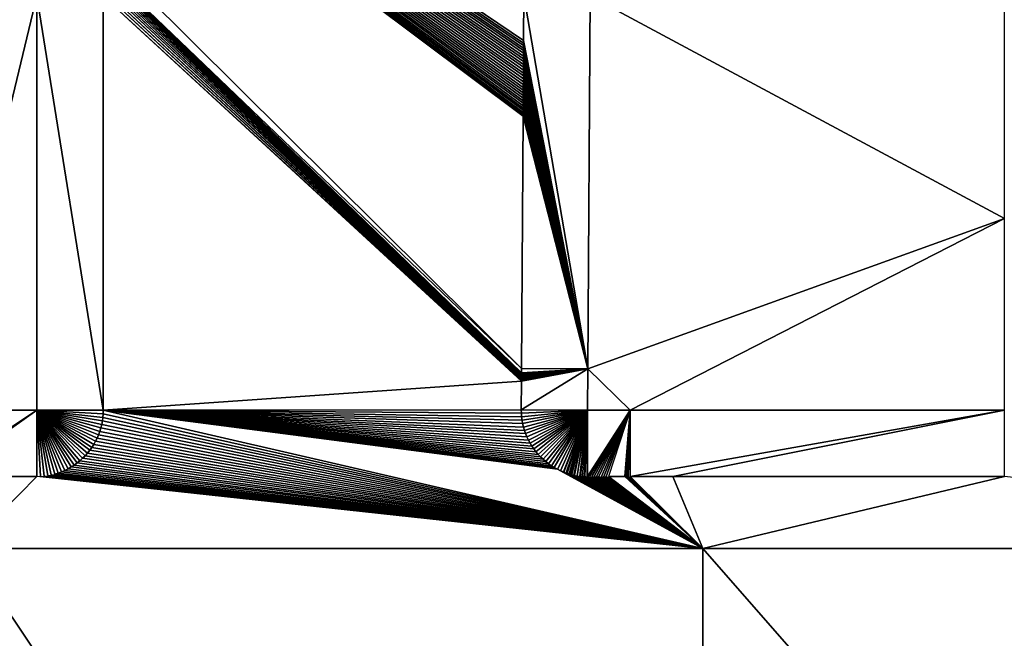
# Model space of a CAD drawing. Header units: metres. Extents: x 30502737 to 30502849, y 6949285 to 6949334.
# Tile 5 of 256: x 30502748.81 to 30502755.93, y 6949298.76 to 6949303.24. Entities that reach past the tile are written whole.
import ezdxf

# ---------------------------------------------------------------- set-up
doc = ezdxf.new("R2010")
doc.units = ezdxf.units.M
doc.layers.add('162400', color=1, linetype='Continuous', lineweight=0)

msp = doc.modelspace()

# ---------------------------------------------------------------- linework, layer by layer
at = {"layer": '162400', "linetype": 'ByBlock', "lineweight": -2}
for points in [[(30502759.4421, 6949301.0296, 77.38), (30502752.5442, 6949309.8079, 77.38), (30502749.4139, 6949311.7051, 77.38)], [(30502759.4407, 6949300.796, 77.38), (30502759.4421, 6949301.0296, 77.38), (30502749.4139, 6949311.7051, 77.38)], [(30502759.4407, 6949300.796, 77.38), (30502749.4139, 6949311.7051, 77.38), (30502756.2997, 6949303.7194, 77.38)], [(30502759.4421, 6949301.0296, 77.38), (30502752.5508, 6949309.8001, 77.38), (30502752.5442, 6949309.8079, 77.38)], [(30502759.4421, 6949301.0297, 77.38), (30502752.5605, 6949309.7887, 77.38), (30502752.5508, 6949309.8001, 77.38)], [(30502759.4421, 6949301.0296, 77.38), (30502759.4421, 6949301.0297, 77.38), (30502752.5508, 6949309.8001, 77.38)], [(30502759.4421, 6949301.03, 77.38), (30502752.5691, 6949309.7795, 77.38), (30502752.5605, 6949309.7887, 77.38)], [(30502759.4421, 6949301.0297, 77.38), (30502759.4421, 6949301.03, 77.38), (30502752.5605, 6949309.7887, 77.38)], [(30502759.4421, 6949301.0303, 77.38), (30502752.5778, 6949309.7703, 77.38), (30502752.5691, 6949309.7795, 77.38)], [(30502759.4421, 6949301.03, 77.38), (30502759.4421, 6949301.0303, 77.38), (30502752.5691, 6949309.7795, 77.38)], [(30502759.4421, 6949301.0308, 77.38), (30502752.5872, 6949309.7613, 77.38), (30502752.5778, 6949309.7703, 77.38)], [(30502759.4421, 6949301.0303, 77.38), (30502759.4421, 6949301.0308, 77.38), (30502752.5778, 6949309.7703, 77.38)], [(30502759.4421, 6949301.0312, 77.38), (30502752.596, 6949309.7529, 77.38), (30502752.5872, 6949309.7613, 77.38)], [(30502759.4421, 6949301.0308, 77.38), (30502759.4421, 6949301.0312, 77.38), (30502752.5872, 6949309.7613, 77.38)], [(30502759.4422, 6949301.0318, 77.38), (30502752.6059, 6949309.7444, 77.38), (30502752.596, 6949309.7529, 77.38)], [(30502759.4421, 6949301.0312, 77.38), (30502759.4422, 6949301.0318, 77.38), (30502752.596, 6949309.7529, 77.38)], [(30502759.4422, 6949301.0324, 77.38), (30502752.6152, 6949309.7364, 77.38), (30502752.6059, 6949309.7444, 77.38)], [(30502759.4422, 6949301.0318, 77.38), (30502759.4422, 6949301.0324, 77.38), (30502752.6059, 6949309.7444, 77.38)], [(30502759.4422, 6949301.0332, 77.38), (30502752.6253, 6949309.7286, 77.38), (30502752.6152, 6949309.7364, 77.38)], [(30502759.4422, 6949301.0324, 77.38), (30502759.4422, 6949301.0332, 77.38), (30502752.6152, 6949309.7364, 77.38)], [(30502759.4422, 6949301.034, 77.38), (30502752.6352, 6949309.721, 77.38), (30502752.6253, 6949309.7286, 77.38)], [(30502759.4422, 6949301.0332, 77.38), (30502759.4422, 6949301.034, 77.38), (30502752.6253, 6949309.7286, 77.38)], [(30502759.4422, 6949301.0349, 77.38), (30502752.6454, 6949309.714, 77.38), (30502752.6352, 6949309.721, 77.38)], [(30502759.4422, 6949301.034, 77.38), (30502759.4422, 6949301.0349, 77.38), (30502752.6352, 6949309.721, 77.38)], [(30502759.4422, 6949301.0359, 77.38), (30502752.6559, 6949309.7067, 77.38), (30502752.6454, 6949309.714, 77.38)], [(30502759.4422, 6949301.0349, 77.38), (30502759.4422, 6949301.0359, 77.38), (30502752.6454, 6949309.714, 77.38)], [(30502759.4422, 6949301.037, 77.38), (30502752.6661, 6949309.7004, 77.38), (30502752.6559, 6949309.7067, 77.38)], [(30502759.4422, 6949301.0359, 77.38), (30502759.4422, 6949301.037, 77.38), (30502752.6559, 6949309.7067, 77.38)], [(30502759.4422, 6949301.0381, 77.38), (30502752.6774, 6949309.6935, 77.38), (30502752.6661, 6949309.7004, 77.38)], [(30502759.4422, 6949301.037, 77.38), (30502759.4422, 6949301.0381, 77.38), (30502752.6661, 6949309.7004, 77.38)], [(30502759.4422, 6949301.0393, 77.38), (30502752.6874, 6949309.688, 77.38), (30502752.6774, 6949309.6935, 77.38)], [(30502759.4422, 6949301.0381, 77.38), (30502759.4422, 6949301.0393, 77.38), (30502752.6774, 6949309.6935, 77.38)], [(30502759.4422, 6949301.0407, 77.38), (30502752.6995, 6949309.6814, 77.38), (30502752.6874, 6949309.688, 77.38)], [(30502759.4422, 6949301.0393, 77.38), (30502759.4422, 6949301.0407, 77.38), (30502752.6874, 6949309.688, 77.38)], [(30502759.4422, 6949301.0419, 77.38), (30502752.7091, 6949309.6768, 77.38), (30502752.6995, 6949309.6814, 77.38)], [(30502759.4422, 6949301.0407, 77.38), (30502759.4422, 6949301.0419, 77.38), (30502752.6995, 6949309.6814, 77.38)], [(30502759.4422, 6949301.0436, 77.38), (30502752.7223, 6949309.6705, 77.38), (30502752.7091, 6949309.6768, 77.38)], [(30502759.4422, 6949301.0419, 77.38), (30502759.4422, 6949301.0436, 77.38), (30502752.7091, 6949309.6768, 77.38)], [(30502759.4422, 6949301.0448, 77.38), (30502752.7314, 6949309.6667, 77.38), (30502752.7223, 6949309.6705, 77.38)], [(30502759.4422, 6949301.0436, 77.38), (30502759.4422, 6949301.0448, 77.38), (30502752.7223, 6949309.6705, 77.38)], [(30502759.4422, 6949301.0468, 77.38), (30502752.7456, 6949309.6608, 77.38), (30502752.7314, 6949309.6667, 77.38)], [(30502759.4422, 6949301.0448, 77.38), (30502759.4422, 6949301.0468, 77.38), (30502752.7314, 6949309.6667, 77.38)], [(30502759.4423, 6949301.048, 77.38), (30502752.754, 6949309.6578, 77.38), (30502752.7456, 6949309.6608, 77.38)], [(30502759.4422, 6949301.0468, 77.38), (30502759.4423, 6949301.048, 77.38), (30502752.7456, 6949309.6608, 77.38)], [(30502759.4423, 6949301.0503, 77.38), (30502752.7694, 6949309.6523, 77.38), (30502752.754, 6949309.6578, 77.38)], [(30502759.4423, 6949301.048, 77.38), (30502759.4423, 6949301.0503, 77.38), (30502752.754, 6949309.6578, 77.38)], [(30502759.4423, 6949301.0515, 77.38), (30502752.777, 6949309.65, 77.38), (30502752.7694, 6949309.6523, 77.38)], [(30502759.4423, 6949301.0503, 77.38), (30502759.4423, 6949301.0515, 77.38), (30502752.7694, 6949309.6523, 77.38)], [(30502759.4423, 6949301.0541, 77.38), (30502752.7935, 6949309.6451, 77.38), (30502752.777, 6949309.65, 77.38)], [(30502759.4423, 6949301.0515, 77.38), (30502759.4423, 6949301.0541, 77.38), (30502752.777, 6949309.65, 77.38)], [(30502759.4423, 6949301.0553, 77.38), (30502752.8003, 6949309.6435, 77.38), (30502752.7935, 6949309.6451, 77.38)], [(30502759.4423, 6949301.0541, 77.38), (30502759.4423, 6949301.0553, 77.38), (30502752.7935, 6949309.6451, 77.38)], [(30502759.4423, 6949301.0583, 77.38), (30502752.8181, 6949309.6392, 77.38), (30502752.8003, 6949309.6435, 77.38)], [(30502759.4423, 6949301.0553, 77.38), (30502759.4423, 6949301.0583, 77.38), (30502752.8003, 6949309.6435, 77.38)], [(30502759.4423, 6949301.0627, 77.38), (30502752.8429, 6949309.6346, 77.38), (30502752.8181, 6949309.6392, 77.38)], [(30502759.4423, 6949301.0583, 77.38), (30502759.4423, 6949301.0627, 77.38), (30502752.8181, 6949309.6392, 77.38)], [(30502759.4424, 6949301.0674, 77.38), (30502752.8679, 6949309.6313, 77.38), (30502752.8429, 6949309.6346, 77.38)], [(30502759.4423, 6949301.0627, 77.38), (30502759.4424, 6949301.0674, 77.38), (30502752.8429, 6949309.6346, 77.38)], [(30502759.4424, 6949301.0723, 77.38), (30502752.893, 6949309.6293, 77.38), (30502752.8679, 6949309.6313, 77.38)], [(30502759.4424, 6949301.0674, 77.38), (30502759.4424, 6949301.0723, 77.38), (30502752.8679, 6949309.6313, 77.38)], [(30502759.4424, 6949301.0776, 77.38), (30502752.9183, 6949309.6286, 77.38), (30502752.893, 6949309.6293, 77.38)], [(30502759.4424, 6949301.0723, 77.38), (30502759.4424, 6949301.0776, 77.38), (30502752.893, 6949309.6293, 77.38)], [(30502759.4426, 6949301.0988, 77.38), (30502753.0169, 6949309.6286, 77.38), (30502752.9183, 6949309.6286, 77.38)], [(30502759.4424, 6949301.0776, 77.38), (30502759.4426, 6949301.0988, 77.38), (30502752.9183, 6949309.6286, 77.38)], [(30502759.4426, 6949301.0988, 77.38), (30502759.4565, 6949303.3299, 77.38), (30502753.0169, 6949309.6286, 77.38)], [(30502752.4401, 6949300.7103, 77.38), (30502752.4516, 6949302.5359, 77.38), (30502744.9339, 6949308.1645, 77.38)], [(30502752.4401, 6949300.7103, 77.38), (30502744.9339, 6949308.1645, 77.38), (30502749.2824, 6949303.7387, 77.38)], [(30502752.455, 6949303.0833, 77.38), (30502752.457, 6949303.4116, 77.38), (30502744.9339, 6949308.1645, 77.38)], [(30502752.4549, 6949303.066, 77.38), (30502752.455, 6949303.0833, 77.38), (30502744.9339, 6949308.1645, 77.38)], [(30502752.4548, 6949303.0482, 77.38), (30502752.4549, 6949303.066, 77.38), (30502744.9339, 6949308.1645, 77.38)], [(30502752.4546, 6949303.0298, 77.38), (30502752.4548, 6949303.0482, 77.38), (30502744.9339, 6949308.1645, 77.38)], [(30502752.4545, 6949303.011, 77.38), (30502752.4546, 6949303.0298, 77.38), (30502744.9339, 6949308.1645, 77.38)], [(30502752.4544, 6949302.9917, 77.38), (30502752.4545, 6949303.011, 77.38), (30502744.9339, 6949308.1645, 77.38)], [(30502752.4543, 6949302.972, 77.38), (30502752.4544, 6949302.9917, 77.38), (30502744.9339, 6949308.1645, 77.38)], [(30502752.4542, 6949302.952, 77.38), (30502752.4543, 6949302.972, 77.38), (30502744.9339, 6949308.1645, 77.38)], [(30502752.454, 6949302.9317, 77.38), (30502752.4542, 6949302.952, 77.38), (30502744.9339, 6949308.1645, 77.38)], [(30502752.4539, 6949302.9112, 77.38), (30502752.454, 6949302.9317, 77.38), (30502744.9339, 6949308.1645, 77.38)], [(30502752.4538, 6949302.8904, 77.38), (30502752.4539, 6949302.9112, 77.38), (30502744.9339, 6949308.1645, 77.38)], [(30502752.4536, 6949302.8696, 77.38), (30502752.4538, 6949302.8904, 77.38), (30502744.9339, 6949308.1645, 77.38)], [(30502752.4535, 6949302.8487, 77.38), (30502752.4536, 6949302.8696, 77.38), (30502744.9339, 6949308.1645, 77.38)], [(30502752.4534, 6949302.8278, 77.38), (30502752.4535, 6949302.8487, 77.38), (30502744.9339, 6949308.1645, 77.38)], [(30502752.4532, 6949302.8069, 77.38), (30502752.4534, 6949302.8278, 77.38), (30502744.9339, 6949308.1645, 77.38)], [(30502752.4531, 6949302.7861, 77.38), (30502752.4532, 6949302.8069, 77.38), (30502744.9339, 6949308.1645, 77.38)], [(30502752.453, 6949302.7654, 77.38), (30502752.4531, 6949302.7861, 77.38), (30502744.9339, 6949308.1645, 77.38)], [(30502752.4529, 6949302.745, 77.38), (30502752.453, 6949302.7654, 77.38), (30502744.9339, 6949308.1645, 77.38)], [(30502752.4527, 6949302.7248, 77.38), (30502752.4529, 6949302.745, 77.38), (30502744.9339, 6949308.1645, 77.38)], [(30502752.4526, 6949302.7049, 77.38), (30502752.4527, 6949302.7248, 77.38), (30502744.9339, 6949308.1645, 77.38)], [(30502752.4525, 6949302.6854, 77.38), (30502752.4526, 6949302.7049, 77.38), (30502744.9339, 6949308.1645, 77.38)], [(30502752.4524, 6949302.6664, 77.38), (30502752.4525, 6949302.6854, 77.38), (30502744.9339, 6949308.1645, 77.38)], [(30502752.4523, 6949302.6478, 77.38), (30502752.4524, 6949302.6664, 77.38), (30502744.9339, 6949308.1645, 77.38)], [(30502752.4521, 6949302.6298, 77.38), (30502752.4523, 6949302.6478, 77.38), (30502744.9339, 6949308.1645, 77.38)], [(30502752.452, 6949302.6124, 77.38), (30502752.4521, 6949302.6298, 77.38), (30502744.9339, 6949308.1645, 77.38)], [(30502752.4519, 6949302.5956, 77.38), (30502752.452, 6949302.6124, 77.38), (30502744.9339, 6949308.1645, 77.38)], [(30502752.4518, 6949302.5795, 77.38), (30502752.4519, 6949302.5956, 77.38), (30502744.9339, 6949308.1645, 77.38)], [(30502752.4517, 6949302.5642, 77.38), (30502752.4518, 6949302.5795, 77.38), (30502744.9339, 6949308.1645, 77.38)], [(30502752.4516, 6949302.5496, 77.38), (30502752.4517, 6949302.5642, 77.38), (30502744.9339, 6949308.1645, 77.38)], [(30502752.4516, 6949302.5359, 77.38), (30502752.4516, 6949302.5496, 77.38), (30502744.9339, 6949308.1645, 77.38)], [(30502752.4399, 6949300.679, 77.38), (30502749.2824, 6949303.7387, 77.38), (30502749.2997, 6949303.7194, 77.38)], [(30502752.4399, 6949300.679, 77.38), (30502752.4401, 6949300.7103, 77.38), (30502749.2824, 6949303.7387, 77.38)], [(30502752.4399, 6949300.6782, 77.38), (30502749.2997, 6949303.7194, 77.38), (30502749.316, 6949303.6991, 77.38)], [(30502752.4399, 6949300.6782, 77.38), (30502752.4399, 6949300.679, 77.38), (30502749.2997, 6949303.7194, 77.38)], [(30502752.4399, 6949300.6769, 77.38), (30502749.316, 6949303.6991, 77.38), (30502749.3312, 6949303.678, 77.38)], [(30502752.4399, 6949300.6769, 77.38), (30502752.4399, 6949300.6782, 77.38), (30502749.316, 6949303.6991, 77.38)], [(30502752.4399, 6949300.675, 77.38), (30502749.3312, 6949303.678, 77.38), (30502749.3452, 6949303.6561, 77.38)], [(30502752.4399, 6949300.675, 77.38), (30502752.4399, 6949300.6769, 77.38), (30502749.3312, 6949303.678, 77.38)], [(30502752.4399, 6949300.6725, 77.38), (30502749.3452, 6949303.6561, 77.38), (30502749.358, 6949303.6335, 77.38)], [(30502752.4399, 6949300.6725, 77.38), (30502752.4399, 6949300.675, 77.38), (30502749.3452, 6949303.6561, 77.38)], [(30502752.4399, 6949300.6695, 77.38), (30502749.358, 6949303.6335, 77.38), (30502749.3695, 6949303.6102, 77.38)], [(30502752.4399, 6949300.6695, 77.38), (30502752.4399, 6949300.6725, 77.38), (30502749.358, 6949303.6335, 77.38)], [(30502752.4399, 6949300.6659, 77.38), (30502749.3695, 6949303.6102, 77.38), (30502749.3798, 6949303.5863, 77.38)], [(30502752.4399, 6949300.6659, 77.38), (30502752.4399, 6949300.6695, 77.38), (30502749.3695, 6949303.6102, 77.38)], [(30502752.4398, 6949300.6617, 77.38), (30502749.3798, 6949303.5863, 77.38), (30502749.3888, 6949303.5619, 77.38)], [(30502752.4398, 6949300.6617, 77.38), (30502752.4399, 6949300.6659, 77.38), (30502749.3798, 6949303.5863, 77.38)], [(30502752.4398, 6949300.6569, 77.38), (30502749.3888, 6949303.5619, 77.38), (30502749.3964, 6949303.5371, 77.38)], [(30502752.4398, 6949300.6569, 77.38), (30502752.4398, 6949300.6617, 77.38), (30502749.3888, 6949303.5619, 77.38)], [(30502752.4398, 6949300.6517, 77.38), (30502749.3964, 6949303.5371, 77.38), (30502749.4027, 6949303.5118, 77.38)], [(30502752.4398, 6949300.6517, 77.38), (30502752.4398, 6949300.6569, 77.38), (30502749.3964, 6949303.5371, 77.38)], [(30502752.4397, 6949300.6459, 77.38), (30502749.4027, 6949303.5118, 77.38), (30502749.4076, 6949303.4863, 77.38)], [(30502752.4397, 6949300.6459, 77.38), (30502752.4398, 6949300.6517, 77.38), (30502749.4027, 6949303.5118, 77.38)], [(30502752.4397, 6949300.6396, 77.38), (30502749.4076, 6949303.4863, 77.38), (30502749.4111, 6949303.4605, 77.38)], [(30502752.4397, 6949300.6396, 77.38), (30502752.4397, 6949300.6459, 77.38), (30502749.4076, 6949303.4863, 77.38)], [(30502748.2124, 6949300.4086, 76.9), (30502748.9339, 6949303.4086, 76.9), (30502746.636, 6949303.4086, 76.9)], [(30502748.2124, 6949300.4086, 76.9), (30502748.9339, 6949300.4086, 76.9), (30502748.9339, 6949303.4086, 76.9)], [(30502748.9339, 6949300.4086, 76.9), (30502749.4139, 6949300.4086, 77.38), (30502748.9339, 6949303.4086, 76.9)], [(30502749.4139, 6949300.4086, 77.38), (30502749.4139, 6949303.4086, 77.38), (30502748.9339, 6949303.4086, 76.9)], [(30502752.4397, 6949300.6329, 77.38), (30502749.4111, 6949303.4605, 77.38), (30502749.4132, 6949303.4346, 77.38)], [(30502752.4397, 6949300.6329, 77.38), (30502752.4397, 6949300.6396, 77.38), (30502749.4111, 6949303.4605, 77.38)], [(30502752.4396, 6949300.6257, 77.38), (30502749.4132, 6949303.4346, 77.38), (30502749.4139, 6949303.4086, 77.38)], [(30502752.4396, 6949300.6257, 77.38), (30502752.4397, 6949300.6329, 77.38), (30502749.4132, 6949303.4346, 77.38)], [(30502752.4396, 6949300.6181, 77.38), (30502749.4139, 6949303.4086, 77.38), (30502749.4139, 6949300.4086, 77.38)], [(30502752.4396, 6949300.6181, 77.38), (30502752.4396, 6949300.6257, 77.38), (30502749.4139, 6949303.4086, 77.38)], [(30502752.9201, 6949300.7073, 76.9), (30502752.457, 6949303.4116, 77.38), (30502752.455, 6949303.0833, 77.38)], [(30502752.9201, 6949300.7073, 76.9), (30502752.937, 6949303.4086, 76.9), (30502752.457, 6949303.4116, 77.38)], [(30502752.9201, 6949300.7073, 76.9), (30502755.9339, 6949301.7953, 76.9), (30502752.937, 6949303.4086, 76.9)], [(30502755.9339, 6949301.7953, 76.9), (30502755.9339, 6949303.4086, 76.9), (30502752.937, 6949303.4086, 76.9)], [(30502752.9201, 6949300.7073, 76.9), (30502752.4549, 6949303.066, 77.38), (30502752.4548, 6949303.0482, 77.38)], [(30502752.9201, 6949300.7073, 76.9), (30502752.455, 6949303.0833, 77.38), (30502752.4549, 6949303.066, 77.38)], [(30502752.9201, 6949300.7073, 76.9), (30502752.4544, 6949302.9917, 77.38), (30502752.4543, 6949302.972, 77.38)], [(30502752.9201, 6949300.7073, 76.9), (30502752.4545, 6949303.011, 77.38), (30502752.4544, 6949302.9917, 77.38)], [(30502752.9201, 6949300.7073, 76.9), (30502752.4546, 6949303.0298, 77.38), (30502752.4545, 6949303.011, 77.38)], [(30502752.9201, 6949300.7073, 76.9), (30502752.4548, 6949303.0482, 77.38), (30502752.4546, 6949303.0298, 77.38)], [(30502752.9201, 6949300.7073, 76.9), (30502752.4539, 6949302.9112, 77.38), (30502752.4538, 6949302.8904, 77.38)], [(30502752.9201, 6949300.7073, 76.9), (30502752.454, 6949302.9317, 77.38), (30502752.4539, 6949302.9112, 77.38)], [(30502752.9201, 6949300.7073, 76.9), (30502752.4542, 6949302.952, 77.38), (30502752.454, 6949302.9317, 77.38)], [(30502752.9201, 6949300.7073, 76.9), (30502752.4543, 6949302.972, 77.38), (30502752.4542, 6949302.952, 77.38)], [(30502752.9201, 6949300.7073, 76.9), (30502752.4535, 6949302.8487, 77.38), (30502752.4534, 6949302.8278, 77.38)], [(30502752.9201, 6949300.7073, 76.9), (30502752.4536, 6949302.8696, 77.38), (30502752.4535, 6949302.8487, 77.38)], [(30502752.9201, 6949300.7073, 76.9), (30502752.4538, 6949302.8904, 77.38), (30502752.4536, 6949302.8696, 77.38)], [(30502752.9201, 6949300.7073, 76.9), (30502752.453, 6949302.7654, 77.38), (30502752.4529, 6949302.745, 77.38)], [(30502752.9201, 6949300.7073, 76.9), (30502752.4531, 6949302.7861, 77.38), (30502752.453, 6949302.7654, 77.38)], [(30502752.9201, 6949300.7073, 76.9), (30502752.4532, 6949302.8069, 77.38), (30502752.4531, 6949302.7861, 77.38)], [(30502752.9201, 6949300.7073, 76.9), (30502752.4534, 6949302.8278, 77.38), (30502752.4532, 6949302.8069, 77.38)], [(30502752.9201, 6949300.7073, 76.9), (30502752.4526, 6949302.7049, 77.38), (30502752.4525, 6949302.6854, 77.38)], [(30502752.9201, 6949300.7073, 76.9), (30502752.4527, 6949302.7248, 77.38), (30502752.4526, 6949302.7049, 77.38)], [(30502752.9201, 6949300.7073, 76.9), (30502752.4529, 6949302.745, 77.38), (30502752.4527, 6949302.7248, 77.38)], [(30502752.9201, 6949300.7073, 76.9), (30502752.4521, 6949302.6298, 77.38), (30502752.452, 6949302.6124, 77.38)], [(30502752.9201, 6949300.7073, 76.9), (30502752.4523, 6949302.6478, 77.38), (30502752.4521, 6949302.6298, 77.38)], [(30502752.9201, 6949300.7073, 76.9), (30502752.4524, 6949302.6664, 77.38), (30502752.4523, 6949302.6478, 77.38)], [(30502752.9201, 6949300.7073, 76.9), (30502752.4525, 6949302.6854, 77.38), (30502752.4524, 6949302.6664, 77.38)], [(30502752.9201, 6949300.7073, 76.9), (30502752.4517, 6949302.5642, 77.38), (30502752.4516, 6949302.5496, 77.38)], [(30502752.9201, 6949300.7073, 76.9), (30502752.4518, 6949302.5795, 77.38), (30502752.4517, 6949302.5642, 77.38)], [(30502752.9201, 6949300.7073, 76.9), (30502752.4519, 6949302.5956, 77.38), (30502752.4518, 6949302.5795, 77.38)], [(30502752.9201, 6949300.7073, 76.9), (30502752.452, 6949302.6124, 77.38), (30502752.4519, 6949302.5956, 77.38)], [(30502752.9201, 6949300.7073, 76.9), (30502752.4516, 6949302.5359, 77.38), (30502752.4401, 6949300.7103, 77.38)], [(30502752.9201, 6949300.7073, 76.9), (30502752.4516, 6949302.5496, 77.38), (30502752.4516, 6949302.5359, 77.38)], [(30502752.9201, 6949300.7073, 76.9), (30502753.2273, 6949300.4086, 76.9), (30502755.9339, 6949301.7953, 76.9)], [(30502753.2273, 6949300.4086, 76.9), (30502755.9339, 6949300.4086, 76.9), (30502755.9339, 6949301.7953, 76.9)], [(30502752.4396, 6949300.6181, 77.38), (30502752.4383, 6949300.4116, 77.38), (30502752.9201, 6949300.7073, 76.9)], [(30502752.9201, 6949300.7073, 76.9), (30502752.4383, 6949300.4116, 77.38), (30502752.9183, 6949300.4086, 76.9)], [(30502752.4397, 6949300.6329, 77.38), (30502752.4396, 6949300.6257, 77.38), (30502752.9201, 6949300.7073, 76.9)], [(30502752.4396, 6949300.6257, 77.38), (30502752.4396, 6949300.6181, 77.38), (30502752.9201, 6949300.7073, 76.9)], [(30502752.4398, 6949300.6517, 77.38), (30502752.4397, 6949300.6459, 77.38), (30502752.9201, 6949300.7073, 76.9)], [(30502752.4397, 6949300.6459, 77.38), (30502752.4397, 6949300.6396, 77.38), (30502752.9201, 6949300.7073, 76.9)], [(30502752.4397, 6949300.6396, 77.38), (30502752.4397, 6949300.6329, 77.38), (30502752.9201, 6949300.7073, 76.9)], [(30502752.4399, 6949300.6659, 77.38), (30502752.4398, 6949300.6617, 77.38), (30502752.9201, 6949300.7073, 76.9)], [(30502752.4398, 6949300.6617, 77.38), (30502752.4398, 6949300.6569, 77.38), (30502752.9201, 6949300.7073, 76.9)], [(30502752.4398, 6949300.6569, 77.38), (30502752.4398, 6949300.6517, 77.38), (30502752.9201, 6949300.7073, 76.9)], [(30502752.9201, 6949300.7073, 76.9), (30502752.4401, 6949300.7103, 77.38), (30502752.4399, 6949300.679, 77.38)], [(30502752.9201, 6949300.7073, 76.9), (30502752.4399, 6949300.679, 77.38), (30502752.4399, 6949300.6782, 77.38)], [(30502752.9201, 6949300.7073, 76.9), (30502752.4399, 6949300.6782, 77.38), (30502752.4399, 6949300.6769, 77.38)], [(30502752.4399, 6949300.6769, 77.38), (30502752.4399, 6949300.675, 77.38), (30502752.9201, 6949300.7073, 76.9)], [(30502752.4399, 6949300.675, 77.38), (30502752.4399, 6949300.6725, 77.38), (30502752.9201, 6949300.7073, 76.9)], [(30502752.4399, 6949300.6725, 77.38), (30502752.4399, 6949300.6695, 77.38), (30502752.9201, 6949300.7073, 76.9)], [(30502752.4399, 6949300.6695, 77.38), (30502752.4399, 6949300.6659, 77.38), (30502752.9201, 6949300.7073, 76.9)], [(30502752.9201, 6949300.7073, 76.9), (30502752.9183, 6949300.4086, 76.9), (30502753.2273, 6949300.4086, 76.9)], [(30502752.4383, 6949300.4116, 77.38), (30502752.4396, 6949300.6181, 77.38), (30502749.4139, 6949300.4086, 77.38)], [(30502748.2124, 6949300.4086, 76.9), (30502748.2124, 6949299.9286, 77.38), (30502748.9339, 6949300.4086, 76.9)], [(30502748.2124, 6949299.9286, 77.38), (30502748.2559, 6949299.9286, 77.38), (30502748.9339, 6949300.4086, 76.9)], [(30502748.2559, 6949299.9286, 77.38), (30502748.9339, 6949299.9286, 77.38), (30502748.9339, 6949300.4086, 76.9)], [(30502748.9599, 6949299.9294, 77.38), (30502748.9339, 6949300.4086, 76.9), (30502748.9339, 6949299.9286, 77.38)], [(30502748.9858, 6949299.9315, 77.38), (30502748.9339, 6949300.4086, 76.9), (30502748.9599, 6949299.9294, 77.38)], [(30502749.0116, 6949299.935, 77.38), (30502748.9339, 6949300.4086, 76.9), (30502748.9858, 6949299.9315, 77.38)], [(30502749.0371, 6949299.9399, 77.38), (30502748.9339, 6949300.4086, 76.9), (30502749.0116, 6949299.935, 77.38)], [(30502749.0623, 6949299.9461, 77.38), (30502748.9339, 6949300.4086, 76.9), (30502749.0371, 6949299.9399, 77.38)], [(30502749.0872, 6949299.9538, 77.38), (30502748.9339, 6949300.4086, 76.9), (30502749.0623, 6949299.9461, 77.38)], [(30502749.1116, 6949299.9627, 77.38), (30502748.9339, 6949300.4086, 76.9), (30502749.0872, 6949299.9538, 77.38)], [(30502749.1354, 6949299.973, 77.38), (30502748.9339, 6949300.4086, 76.9), (30502749.1116, 6949299.9627, 77.38)], [(30502749.1587, 6949299.9846, 77.38), (30502748.9339, 6949300.4086, 76.9), (30502749.1354, 6949299.973, 77.38)], [(30502749.1814, 6949299.9974, 77.38), (30502748.9339, 6949300.4086, 76.9), (30502749.1587, 6949299.9846, 77.38)], [(30502749.2033, 6949300.0114, 77.38), (30502748.9339, 6949300.4086, 76.9), (30502749.1814, 6949299.9974, 77.38)], [(30502749.2244, 6949300.0265, 77.38), (30502748.9339, 6949300.4086, 76.9), (30502749.2033, 6949300.0114, 77.38)], [(30502749.2446, 6949300.0428, 77.38), (30502748.9339, 6949300.4086, 76.9), (30502749.2244, 6949300.0265, 77.38)], [(30502749.264, 6949300.0602, 77.38), (30502748.9339, 6949300.4086, 76.9), (30502749.2446, 6949300.0428, 77.38)], [(30502749.2824, 6949300.0786, 77.38), (30502748.9339, 6949300.4086, 76.9), (30502749.264, 6949300.0602, 77.38)], [(30502749.2997, 6949300.0979, 77.38), (30502748.9339, 6949300.4086, 76.9), (30502749.2824, 6949300.0786, 77.38)], [(30502749.316, 6949300.1182, 77.38), (30502748.9339, 6949300.4086, 76.9), (30502749.2997, 6949300.0979, 77.38)], [(30502749.3312, 6949300.1393, 77.38), (30502748.9339, 6949300.4086, 76.9), (30502749.316, 6949300.1182, 77.38)], [(30502749.3452, 6949300.1612, 77.38), (30502748.9339, 6949300.4086, 76.9), (30502749.3312, 6949300.1393, 77.38)], [(30502749.358, 6949300.1838, 77.38), (30502748.9339, 6949300.4086, 76.9), (30502749.3452, 6949300.1612, 77.38)], [(30502749.3695, 6949300.2071, 77.38), (30502748.9339, 6949300.4086, 76.9), (30502749.358, 6949300.1838, 77.38)], [(30502749.3798, 6949300.231, 77.38), (30502748.9339, 6949300.4086, 76.9), (30502749.3695, 6949300.2071, 77.38)], [(30502749.3888, 6949300.2554, 77.38), (30502748.9339, 6949300.4086, 76.9), (30502749.3798, 6949300.231, 77.38)], [(30502749.3964, 6949300.2802, 77.38), (30502748.9339, 6949300.4086, 76.9), (30502749.3888, 6949300.2554, 77.38)], [(30502749.4027, 6949300.3055, 77.38), (30502748.9339, 6949300.4086, 76.9), (30502749.3964, 6949300.2802, 77.38)], [(30502749.4076, 6949300.331, 77.38), (30502748.9339, 6949300.4086, 76.9), (30502749.4027, 6949300.3055, 77.38)], [(30502749.4111, 6949300.3567, 77.38), (30502748.9339, 6949300.4086, 76.9), (30502749.4076, 6949300.331, 77.38)], [(30502749.4132, 6949300.3827, 77.38), (30502748.9339, 6949300.4086, 76.9), (30502749.4111, 6949300.3567, 77.38)], [(30502749.4132, 6949300.3827, 77.38), (30502749.4139, 6949300.4086, 77.38), (30502748.9339, 6949300.4086, 76.9)], [(30502749.4111, 6949300.3567, 77.38), (30502749.4076, 6949300.331, 77.38), (30502753.7509, 6949299.4086, 77.38)], [(30502749.4132, 6949300.3827, 77.38), (30502749.4111, 6949300.3567, 77.38), (30502753.7509, 6949299.4086, 77.38)], [(30502749.4139, 6949300.4086, 77.38), (30502749.4132, 6949300.3827, 77.38), (30502753.7509, 6949299.4086, 77.38)], [(30502752.4388, 6949300.3864, 77.38), (30502752.4383, 6949300.4116, 77.38), (30502749.4139, 6949300.4086, 77.38)], [(30502752.6996, 6949299.9814, 77.38), (30502749.4139, 6949300.4086, 77.38), (30502753.7509, 6949299.4086, 77.38)], [(30502752.4406, 6949300.3613, 77.38), (30502752.4388, 6949300.3864, 77.38), (30502749.4139, 6949300.4086, 77.38)], [(30502752.4438, 6949300.3362, 77.38), (30502752.4406, 6949300.3613, 77.38), (30502749.4139, 6949300.4086, 77.38)], [(30502752.4482, 6949300.3114, 77.38), (30502752.4438, 6949300.3362, 77.38), (30502749.4139, 6949300.4086, 77.38)], [(30502752.454, 6949300.2868, 77.38), (30502752.4482, 6949300.3114, 77.38), (30502749.4139, 6949300.4086, 77.38)], [(30502752.461, 6949300.2626, 77.38), (30502752.454, 6949300.2868, 77.38), (30502749.4139, 6949300.4086, 77.38)], [(30502752.4693, 6949300.2388, 77.38), (30502752.461, 6949300.2626, 77.38), (30502749.4139, 6949300.4086, 77.38)], [(30502752.4789, 6949300.2154, 77.38), (30502752.4693, 6949300.2388, 77.38), (30502749.4139, 6949300.4086, 77.38)], [(30502752.4896, 6949300.1926, 77.38), (30502752.4789, 6949300.2154, 77.38), (30502749.4139, 6949300.4086, 77.38)], [(30502752.5016, 6949300.1704, 77.38), (30502752.4896, 6949300.1926, 77.38), (30502749.4139, 6949300.4086, 77.38)], [(30502752.5147, 6949300.1488, 77.38), (30502752.5016, 6949300.1704, 77.38), (30502749.4139, 6949300.4086, 77.38)], [(30502752.5289, 6949300.128, 77.38), (30502752.5147, 6949300.1488, 77.38), (30502749.4139, 6949300.4086, 77.38)], [(30502752.5442, 6949300.1079, 77.38), (30502752.5289, 6949300.128, 77.38), (30502749.4139, 6949300.4086, 77.38)], [(30502752.5605, 6949300.0887, 77.38), (30502752.5442, 6949300.1079, 77.38), (30502749.4139, 6949300.4086, 77.38)], [(30502752.5778, 6949300.0703, 77.38), (30502752.5605, 6949300.0887, 77.38), (30502749.4139, 6949300.4086, 77.38)], [(30502752.596, 6949300.0529, 77.38), (30502752.5778, 6949300.0703, 77.38), (30502749.4139, 6949300.4086, 77.38)], [(30502752.6152, 6949300.0364, 77.38), (30502752.596, 6949300.0529, 77.38), (30502749.4139, 6949300.4086, 77.38)], [(30502752.6352, 6949300.021, 77.38), (30502752.6152, 6949300.0364, 77.38), (30502749.4139, 6949300.4086, 77.38)], [(30502752.6559, 6949300.0067, 77.38), (30502752.6352, 6949300.021, 77.38), (30502749.4139, 6949300.4086, 77.38)], [(30502752.6774, 6949299.9935, 77.38), (30502752.6559, 6949300.0067, 77.38), (30502749.4139, 6949300.4086, 77.38)], [(30502752.6996, 6949299.9814, 77.38), (30502752.6774, 6949299.9935, 77.38), (30502749.4139, 6949300.4086, 77.38)], [(30502752.4388, 6949300.3864, 77.38), (30502752.9183, 6949300.4086, 76.9), (30502752.4383, 6949300.4116, 77.38)], [(30502752.4406, 6949300.3613, 77.38), (30502752.9183, 6949300.4086, 76.9), (30502752.4388, 6949300.3864, 77.38)], [(30502752.4438, 6949300.3362, 77.38), (30502752.9183, 6949300.4086, 76.9), (30502752.4406, 6949300.3613, 77.38)], [(30502752.4482, 6949300.3114, 77.38), (30502752.9183, 6949300.4086, 76.9), (30502752.4438, 6949300.3362, 77.38)], [(30502752.454, 6949300.2868, 77.38), (30502752.9183, 6949300.4086, 76.9), (30502752.4482, 6949300.3114, 77.38)], [(30502752.461, 6949300.2626, 77.38), (30502752.9183, 6949300.4086, 76.9), (30502752.454, 6949300.2868, 77.38)], [(30502752.4693, 6949300.2388, 77.38), (30502752.9183, 6949300.4086, 76.9), (30502752.461, 6949300.2626, 77.38)], [(30502752.4789, 6949300.2154, 77.38), (30502752.9183, 6949300.4086, 76.9), (30502752.4693, 6949300.2388, 77.38)], [(30502752.4896, 6949300.1926, 77.38), (30502752.9183, 6949300.4086, 76.9), (30502752.4789, 6949300.2154, 77.38)], [(30502752.5016, 6949300.1704, 77.38), (30502752.9183, 6949300.4086, 76.9), (30502752.4896, 6949300.1926, 77.38)], [(30502752.5147, 6949300.1488, 77.38), (30502752.9183, 6949300.4086, 76.9), (30502752.5016, 6949300.1704, 77.38)], [(30502752.5289, 6949300.128, 77.38), (30502752.9183, 6949300.4086, 76.9), (30502752.5147, 6949300.1488, 77.38)], [(30502752.5442, 6949300.1079, 77.38), (30502752.9183, 6949300.4086, 76.9), (30502752.5289, 6949300.128, 77.38)], [(30502752.5605, 6949300.0887, 77.38), (30502752.9183, 6949300.4086, 76.9), (30502752.5442, 6949300.1079, 77.38)], [(30502752.5778, 6949300.0703, 77.38), (30502752.9183, 6949300.4086, 76.9), (30502752.5605, 6949300.0887, 77.38)], [(30502752.596, 6949300.0529, 77.38), (30502752.9183, 6949300.4086, 76.9), (30502752.5778, 6949300.0703, 77.38)], [(30502752.6152, 6949300.0364, 77.38), (30502752.9183, 6949300.4086, 76.9), (30502752.596, 6949300.0529, 77.38)], [(30502752.6352, 6949300.021, 77.38), (30502752.9183, 6949300.4086, 76.9), (30502752.6152, 6949300.0364, 77.38)], [(30502752.6559, 6949300.0067, 77.38), (30502752.9183, 6949300.4086, 76.9), (30502752.6352, 6949300.021, 77.38)], [(30502752.6774, 6949299.9935, 77.38), (30502752.9183, 6949300.4086, 76.9), (30502752.6559, 6949300.0067, 77.38)], [(30502752.6996, 6949299.9814, 77.38), (30502752.9183, 6949300.4086, 76.9), (30502752.6774, 6949299.9935, 77.38)], [(30502752.7223, 6949299.9705, 77.38), (30502752.9183, 6949300.4086, 76.9), (30502752.6996, 6949299.9814, 77.38)], [(30502752.9183, 6949300.4086, 76.9), (30502752.7223, 6949299.9705, 77.38), (30502752.7429, 6949299.9619, 77.38)], [(30502752.7429, 6949299.9619, 77.38), (30502752.7456, 6949299.9608, 77.38), (30502752.9183, 6949300.4086, 76.9)], [(30502752.9183, 6949300.4086, 76.9), (30502752.7456, 6949299.9608, 77.38), (30502752.7637, 6949299.9543, 77.38)], [(30502752.7637, 6949299.9543, 77.38), (30502752.7694, 6949299.9523, 77.38), (30502752.9183, 6949300.4086, 76.9)], [(30502752.9183, 6949300.4086, 76.9), (30502752.7694, 6949299.9523, 77.38), (30502752.7842, 6949299.9479, 77.38)], [(30502752.7842, 6949299.9479, 77.38), (30502752.7935, 6949299.9451, 77.38), (30502752.9183, 6949300.4086, 76.9)], [(30502752.9183, 6949300.4086, 76.9), (30502752.7935, 6949299.9451, 77.38), (30502752.8043, 6949299.9425, 77.38)], [(30502752.8181, 6949299.9392, 77.38), (30502752.9183, 6949300.4086, 76.9), (30502752.8043, 6949299.9425, 77.38)], [(30502752.9183, 6949300.4086, 76.9), (30502752.8181, 6949299.9392, 77.38), (30502752.824, 6949299.9381, 77.38)], [(30502752.8429, 6949299.9346, 77.38), (30502752.9183, 6949300.4086, 76.9), (30502752.824, 6949299.9381, 77.38)], [(30502752.9183, 6949300.4086, 76.9), (30502752.8429, 6949299.9346, 77.38), (30502752.8433, 6949299.9345, 77.38)], [(30502752.9183, 6949300.4086, 76.9), (30502752.8433, 6949299.9345, 77.38), (30502752.8616, 6949299.9321, 77.38)], [(30502752.8616, 6949299.9321, 77.38), (30502752.8679, 6949299.9313, 77.38), (30502752.9183, 6949300.4086, 76.9)], [(30502752.9183, 6949300.4086, 76.9), (30502752.8679, 6949299.9313, 77.38), (30502752.8795, 6949299.9304, 77.38)], [(30502752.893, 6949299.9293, 77.38), (30502752.9183, 6949300.4086, 76.9), (30502752.8795, 6949299.9304, 77.38)], [(30502752.893, 6949299.9293, 77.38), (30502752.8971, 6949299.9292, 77.38), (30502752.9183, 6949300.4086, 76.9)], [(30502752.8971, 6949299.9292, 77.38), (30502752.9141, 6949299.9288, 77.38), (30502752.9183, 6949300.4086, 76.9)], [(30502752.9141, 6949299.9288, 77.38), (30502752.9183, 6949299.9286, 77.38), (30502752.9183, 6949300.4086, 76.9)], [(30502753.2273, 6949300.4086, 76.9), (30502752.9183, 6949299.9286, 77.38), (30502752.931, 6949299.9286, 77.38)], [(30502753.2273, 6949300.4086, 76.9), (30502752.9183, 6949300.4086, 76.9), (30502752.9183, 6949299.9286, 77.38)], [(30502753.2273, 6949300.4086, 76.9), (30502752.931, 6949299.9286, 77.38), (30502752.9481, 6949299.9286, 77.38)], [(30502753.2273, 6949300.4086, 76.9), (30502752.9481, 6949299.9286, 77.38), (30502752.9654, 6949299.9286, 77.38)], [(30502753.2273, 6949300.4086, 76.9), (30502752.9654, 6949299.9286, 77.38), (30502752.9829, 6949299.9286, 77.38)], [(30502753.2273, 6949300.4086, 76.9), (30502752.9829, 6949299.9286, 77.38), (30502753.0005, 6949299.9286, 77.38)], [(30502753.2273, 6949300.4086, 76.9), (30502753.0005, 6949299.9286, 77.38), (30502753.0181, 6949299.9286, 77.38)], [(30502753.2273, 6949300.4086, 76.9), (30502753.0181, 6949299.9286, 77.38), (30502753.0356, 6949299.9286, 77.38)], [(30502753.2273, 6949300.4086, 76.9), (30502753.0356, 6949299.9286, 77.38), (30502753.0531, 6949299.9286, 77.38)], [(30502753.2273, 6949300.4086, 76.9), (30502753.0531, 6949299.9286, 77.38), (30502753.0704, 6949299.9286, 77.38)], [(30502753.2273, 6949300.4086, 76.9), (30502753.0704, 6949299.9286, 77.38), (30502753.1871, 6949299.9286, 77.38)], [(30502753.2273, 6949300.4086, 76.9), (30502753.1871, 6949299.9286, 77.38), (30502753.1906, 6949299.9286, 77.38)], [(30502753.2273, 6949300.4086, 76.9), (30502753.1906, 6949299.9286, 77.38), (30502753.1939, 6949299.9286, 77.38)], [(30502753.2273, 6949300.4086, 76.9), (30502753.1939, 6949299.9286, 77.38), (30502753.197, 6949299.9286, 77.38)], [(30502753.2273, 6949300.4086, 76.9), (30502753.197, 6949299.9286, 77.38), (30502753.1998, 6949299.9286, 77.38)], [(30502753.2273, 6949300.4086, 76.9), (30502753.1998, 6949299.9286, 77.38), (30502753.2024, 6949299.9286, 77.38)], [(30502753.2273, 6949300.4086, 76.9), (30502753.2024, 6949299.9286, 77.38), (30502753.2047, 6949299.9286, 77.38)], [(30502753.2273, 6949300.4086, 76.9), (30502753.2047, 6949299.9286, 77.38), (30502753.2068, 6949299.9286, 77.38)], [(30502753.2273, 6949300.4086, 76.9), (30502753.2068, 6949299.9286, 77.38), (30502753.2086, 6949299.9286, 77.38)], [(30502753.2273, 6949300.4086, 76.9), (30502753.2086, 6949299.9286, 77.38), (30502753.2102, 6949299.9286, 77.38)], [(30502753.2273, 6949300.4086, 76.9), (30502753.2102, 6949299.9286, 77.38), (30502753.2115, 6949299.9286, 77.38)], [(30502753.2273, 6949300.4086, 76.9), (30502753.2115, 6949299.9286, 77.38), (30502753.2126, 6949299.9286, 77.38)], [(30502753.2273, 6949300.4086, 76.9), (30502753.2126, 6949299.9286, 77.38), (30502753.2134, 6949299.9286, 77.38)], [(30502753.2273, 6949300.4086, 76.9), (30502753.2134, 6949299.9286, 77.38), (30502753.2139, 6949299.9286, 77.38)], [(30502753.2273, 6949300.4086, 76.9), (30502753.2139, 6949299.9286, 77.38), (30502753.2143, 6949299.9286, 77.38)], [(30502753.2273, 6949300.4086, 76.9), (30502753.2143, 6949299.9286, 77.38), (30502753.2273, 6949299.9286, 77.38)], [(30502753.2273, 6949299.9286, 77.38), (30502753.5348, 6949299.9286, 77.38), (30502755.9339, 6949300.4086, 76.9)], [(30502753.2273, 6949300.4086, 76.9), (30502753.2273, 6949299.9286, 77.38), (30502755.9339, 6949300.4086, 76.9)], [(30502753.5348, 6949299.9286, 77.38), (30502755.9339, 6949299.9286, 77.38), (30502755.9339, 6949300.4086, 76.9)], [(30502749.3964, 6949300.2802, 77.38), (30502749.3888, 6949300.2554, 77.38), (30502753.7509, 6949299.4086, 77.38)], [(30502749.4027, 6949300.3055, 77.38), (30502749.3964, 6949300.2802, 77.38), (30502753.7509, 6949299.4086, 77.38)], [(30502749.4076, 6949300.331, 77.38), (30502749.4027, 6949300.3055, 77.38), (30502753.7509, 6949299.4086, 77.38)], [(30502749.3695, 6949300.2071, 77.38), (30502749.358, 6949300.1838, 77.38), (30502753.7509, 6949299.4086, 77.38)], [(30502749.3798, 6949300.231, 77.38), (30502749.3695, 6949300.2071, 77.38), (30502753.7509, 6949299.4086, 77.38)], [(30502749.3888, 6949300.2554, 77.38), (30502749.3798, 6949300.231, 77.38), (30502753.7509, 6949299.4086, 77.38)], [(30502749.3312, 6949300.1393, 77.38), (30502749.316, 6949300.1182, 77.38), (30502753.7509, 6949299.4086, 77.38)], [(30502749.3452, 6949300.1612, 77.38), (30502749.3312, 6949300.1393, 77.38), (30502753.7509, 6949299.4086, 77.38)], [(30502749.358, 6949300.1838, 77.38), (30502749.3452, 6949300.1612, 77.38), (30502753.7509, 6949299.4086, 77.38)], [(30502749.264, 6949300.0602, 77.38), (30502749.2446, 6949300.0428, 77.38), (30502753.7509, 6949299.4086, 77.38)], [(30502749.2824, 6949300.0786, 77.38), (30502749.264, 6949300.0602, 77.38), (30502753.7509, 6949299.4086, 77.38)], [(30502749.2997, 6949300.0979, 77.38), (30502749.2824, 6949300.0786, 77.38), (30502753.7509, 6949299.4086, 77.38)], [(30502749.316, 6949300.1182, 77.38), (30502749.2997, 6949300.0979, 77.38), (30502753.7509, 6949299.4086, 77.38)], [(30502749.1814, 6949299.9974, 77.38), (30502749.1587, 6949299.9846, 77.38), (30502753.7509, 6949299.4086, 77.38)], [(30502749.2033, 6949300.0114, 77.38), (30502749.1814, 6949299.9974, 77.38), (30502753.7509, 6949299.4086, 77.38)], [(30502749.2244, 6949300.0265, 77.38), (30502749.2033, 6949300.0114, 77.38), (30502753.7509, 6949299.4086, 77.38)], [(30502749.2446, 6949300.0428, 77.38), (30502749.2244, 6949300.0265, 77.38), (30502753.7509, 6949299.4086, 77.38)], [(30502748.2559, 6949299.9286, 77.38), (30502748.4194, 6949299.4086, 77.38), (30502748.9339, 6949299.9286, 77.38)], [(30502748.9339, 6949299.9286, 77.38), (30502748.4194, 6949299.4086, 77.38), (30502753.7509, 6949299.4086, 77.38)], [(30502748.9599, 6949299.9294, 77.38), (30502748.9339, 6949299.9286, 77.38), (30502753.7509, 6949299.4086, 77.38)], [(30502748.9858, 6949299.9315, 77.38), (30502748.9599, 6949299.9294, 77.38), (30502753.7509, 6949299.4086, 77.38)], [(30502749.0116, 6949299.935, 77.38), (30502748.9858, 6949299.9315, 77.38), (30502753.7509, 6949299.4086, 77.38)], [(30502749.0371, 6949299.9399, 77.38), (30502749.0116, 6949299.935, 77.38), (30502753.7509, 6949299.4086, 77.38)], [(30502749.0623, 6949299.9461, 77.38), (30502749.0371, 6949299.9399, 77.38), (30502753.7509, 6949299.4086, 77.38)], [(30502749.0872, 6949299.9538, 77.38), (30502749.0623, 6949299.9461, 77.38), (30502753.7509, 6949299.4086, 77.38)], [(30502749.1116, 6949299.9627, 77.38), (30502749.0872, 6949299.9538, 77.38), (30502753.7509, 6949299.4086, 77.38)], [(30502749.1354, 6949299.973, 77.38), (30502749.1116, 6949299.9627, 77.38), (30502753.7509, 6949299.4086, 77.38)], [(30502749.1587, 6949299.9846, 77.38), (30502749.1354, 6949299.973, 77.38), (30502753.7509, 6949299.4086, 77.38)], [(30502752.7223, 6949299.9705, 77.38), (30502752.6996, 6949299.9814, 77.38), (30502753.7509, 6949299.4086, 77.38)], [(30502752.7429, 6949299.9619, 77.38), (30502752.7223, 6949299.9705, 77.38), (30502753.7509, 6949299.4086, 77.38)], [(30502752.7456, 6949299.9608, 77.38), (30502752.7429, 6949299.9619, 77.38), (30502753.7509, 6949299.4086, 77.38)], [(30502752.7637, 6949299.9543, 77.38), (30502752.7456, 6949299.9608, 77.38), (30502753.7509, 6949299.4086, 77.38)], [(30502752.7694, 6949299.9523, 77.38), (30502752.7637, 6949299.9543, 77.38), (30502753.7509, 6949299.4086, 77.38)], [(30502752.7842, 6949299.9479, 77.38), (30502752.7694, 6949299.9523, 77.38), (30502753.7509, 6949299.4086, 77.38)], [(30502752.7935, 6949299.9451, 77.38), (30502752.7842, 6949299.9479, 77.38), (30502753.7509, 6949299.4086, 77.38)], [(30502752.8043, 6949299.9425, 77.38), (30502752.7935, 6949299.9451, 77.38), (30502753.7509, 6949299.4086, 77.38)], [(30502752.8181, 6949299.9392, 77.38), (30502752.8043, 6949299.9425, 77.38), (30502753.7509, 6949299.4086, 77.38)], [(30502752.824, 6949299.9381, 77.38), (30502752.8181, 6949299.9392, 77.38), (30502753.7509, 6949299.4086, 77.38)], [(30502752.8429, 6949299.9346, 77.38), (30502752.824, 6949299.9381, 77.38), (30502753.7509, 6949299.4086, 77.38)], [(30502752.8433, 6949299.9345, 77.38), (30502752.8429, 6949299.9346, 77.38), (30502753.7509, 6949299.4086, 77.38)], [(30502752.8616, 6949299.9321, 77.38), (30502752.8433, 6949299.9345, 77.38), (30502753.7509, 6949299.4086, 77.38)], [(30502752.8679, 6949299.9313, 77.38), (30502752.8616, 6949299.9321, 77.38), (30502753.7509, 6949299.4086, 77.38)], [(30502752.8795, 6949299.9304, 77.38), (30502752.8679, 6949299.9313, 77.38), (30502753.7509, 6949299.4086, 77.38)], [(30502752.893, 6949299.9293, 77.38), (30502752.8795, 6949299.9304, 77.38), (30502753.7509, 6949299.4086, 77.38)], [(30502752.8971, 6949299.9292, 77.38), (30502752.893, 6949299.9293, 77.38), (30502753.7509, 6949299.4086, 77.38)], [(30502752.9141, 6949299.9288, 77.38), (30502752.8971, 6949299.9292, 77.38), (30502753.7509, 6949299.4086, 77.38)], [(30502752.9183, 6949299.9286, 77.38), (30502752.9141, 6949299.9288, 77.38), (30502753.7509, 6949299.4086, 77.38)], [(30502752.931, 6949299.9286, 77.38), (30502752.9183, 6949299.9286, 77.38), (30502753.7509, 6949299.4086, 77.38)], [(30502752.9481, 6949299.9286, 77.38), (30502752.931, 6949299.9286, 77.38), (30502753.7509, 6949299.4086, 77.38)], [(30502752.9654, 6949299.9286, 77.38), (30502752.9481, 6949299.9286, 77.38), (30502753.7509, 6949299.4086, 77.38)], [(30502752.9829, 6949299.9286, 77.38), (30502752.9654, 6949299.9286, 77.38), (30502753.7509, 6949299.4086, 77.38)], [(30502753.0005, 6949299.9286, 77.38), (30502752.9829, 6949299.9286, 77.38), (30502753.7509, 6949299.4086, 77.38)], [(30502753.0181, 6949299.9286, 77.38), (30502753.0005, 6949299.9286, 77.38), (30502753.7509, 6949299.4086, 77.38)], [(30502753.0356, 6949299.9286, 77.38), (30502753.0181, 6949299.9286, 77.38), (30502753.7509, 6949299.4086, 77.38)], [(30502753.0531, 6949299.9286, 77.38), (30502753.0356, 6949299.9286, 77.38), (30502753.7509, 6949299.4086, 77.38)], [(30502753.0704, 6949299.9286, 77.38), (30502753.0531, 6949299.9286, 77.38), (30502753.7509, 6949299.4086, 77.38)], [(30502753.1871, 6949299.9286, 77.38), (30502753.0704, 6949299.9286, 77.38), (30502753.7509, 6949299.4086, 77.38)], [(30502753.1906, 6949299.9286, 77.38), (30502753.1871, 6949299.9286, 77.38), (30502753.7509, 6949299.4086, 77.38)], [(30502753.1939, 6949299.9286, 77.38), (30502753.1906, 6949299.9286, 77.38), (30502753.7509, 6949299.4086, 77.38)], [(30502753.197, 6949299.9286, 77.38), (30502753.1939, 6949299.9286, 77.38), (30502753.7509, 6949299.4086, 77.38)], [(30502753.1998, 6949299.9286, 77.38), (30502753.197, 6949299.9286, 77.38), (30502753.7509, 6949299.4086, 77.38)], [(30502753.2024, 6949299.9286, 77.38), (30502753.1998, 6949299.9286, 77.38), (30502753.7509, 6949299.4086, 77.38)], [(30502753.2047, 6949299.9286, 77.38), (30502753.2024, 6949299.9286, 77.38), (30502753.7509, 6949299.4086, 77.38)], [(30502753.2068, 6949299.9286, 77.38), (30502753.2047, 6949299.9286, 77.38), (30502753.7509, 6949299.4086, 77.38)], [(30502753.2086, 6949299.9286, 77.38), (30502753.2068, 6949299.9286, 77.38), (30502753.7509, 6949299.4086, 77.38)], [(30502753.2102, 6949299.9286, 77.38), (30502753.2086, 6949299.9286, 77.38), (30502753.7509, 6949299.4086, 77.38)], [(30502753.2115, 6949299.9286, 77.38), (30502753.2102, 6949299.9286, 77.38), (30502753.7509, 6949299.4086, 77.38)], [(30502753.2126, 6949299.9286, 77.38), (30502753.2115, 6949299.9286, 77.38), (30502753.7509, 6949299.4086, 77.38)], [(30502753.2134, 6949299.9286, 77.38), (30502753.2126, 6949299.9286, 77.38), (30502753.7509, 6949299.4086, 77.38)], [(30502753.2139, 6949299.9286, 77.38), (30502753.2134, 6949299.9286, 77.38), (30502753.7509, 6949299.4086, 77.38)], [(30502753.2143, 6949299.9286, 77.38), (30502753.2139, 6949299.9286, 77.38), (30502753.7509, 6949299.4086, 77.38)], [(30502753.2273, 6949299.9286, 77.38), (30502753.2143, 6949299.9286, 77.38), (30502753.7509, 6949299.4086, 77.38)], [(30502753.5348, 6949299.9286, 77.38), (30502753.2273, 6949299.9286, 77.38), (30502753.7509, 6949299.4086, 77.38)], [(30502753.5348, 6949299.9286, 77.38), (30502753.7509, 6949299.4086, 77.38), (30502755.9339, 6949299.9286, 77.38)], [(30502755.9339, 6949299.9286, 77.38), (30502753.7509, 6949299.4086, 77.38), (30502760.7158, 6949299.4086, 77.38)], [(30502753.7509, 6949291.4391, 81.3648), (30502748.4194, 6949299.4086, 77.38), (30502748.4194, 6949291.359, 81.4048)], [(30502753.7509, 6949299.4086, 77.38), (30502748.4194, 6949299.4086, 77.38), (30502753.7509, 6949291.4391, 81.3648)], [(30502760.7158, 6949291.4434, 81.3626), (30502753.7509, 6949299.4086, 77.38), (30502753.7509, 6949291.4391, 81.3648)], [(30502760.7158, 6949299.4086, 77.38), (30502753.7509, 6949299.4086, 77.38), (30502760.7158, 6949291.4434, 81.3626)]]:
    msp.add_3dface(points, dxfattribs=at)

doc.saveas('drawing.dxf')
